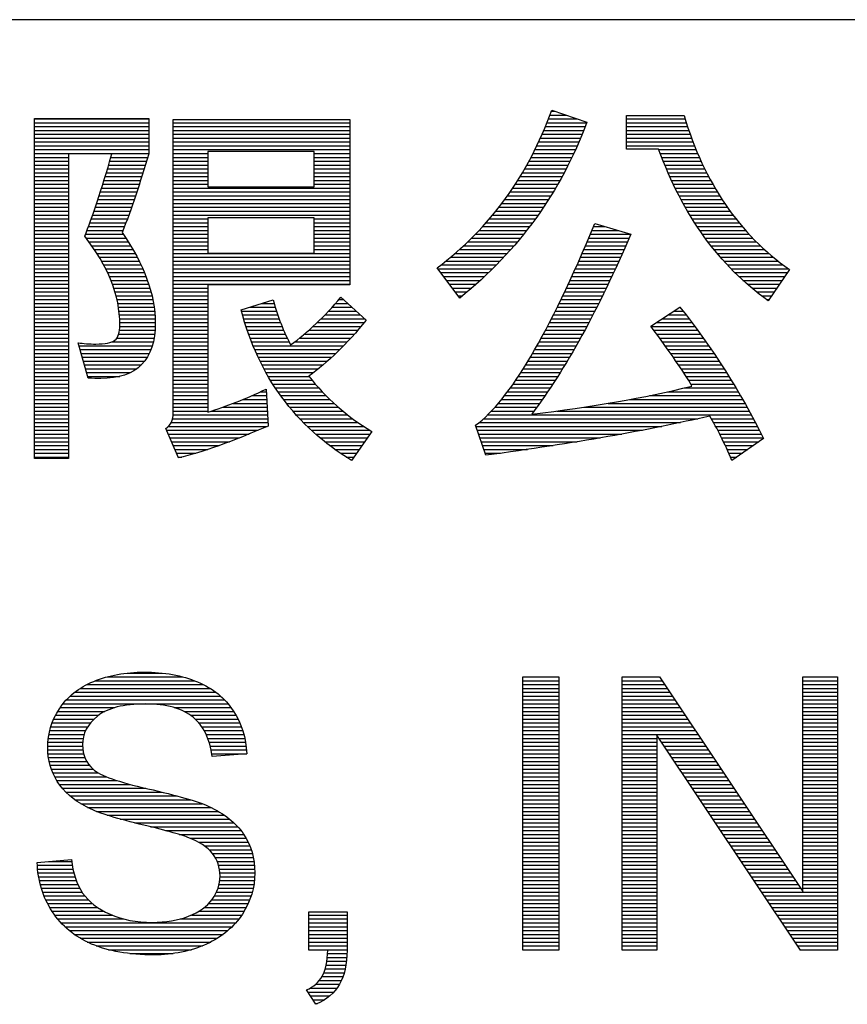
# Model space of a CAD drawing. Header units: millimetres. Extents: x 0 to 1132, y 0 to 772.
# Tile 23 of 39: x 401 to 439, y 91 to 136. Entities that reach past the tile are written whole.
import ezdxf

# ---------------------------------------------------------------- set-up
doc = ezdxf.new("R2010")
doc.units = ezdxf.units.MM
doc.header["$LTSCALE"] = 60.775
doc.layers.get('0').update_dxf_attribs({"linetype": 'CONTINUOUS'})

msp = doc.modelspace()

# ---------------------------------------------------------------- linework, layer by layer
at = {"linetype": 'Continuous'}
for p, q in [((526.5, 135.949), (19.5, 135.949)), ((424.984, 131.557), (425.732, 131.557)), ((425.049, 131.734), (425.214, 131.734)), ((425.067, 131.784), (426.688, 131.231)), ((428.512, 129.993), (428.512, 131.544)), ((428.512, 131.544), (431.161, 131.544)), ((401.238, 115.746), (401.238, 131.401)), ((401.238, 131.401), (406.505, 131.401)), ((401.238, 131.38), (406.505, 131.38)), ((401.238, 131.203), (406.505, 131.203)), ((406.505, 131.401), (406.505, 129.771)), ((407.636, 117.841), (407.636, 131.346)), ((407.636, 131.346), (415.762, 131.346)), ((407.636, 131.203), (415.762, 131.203)), ((415.762, 131.346), (415.762, 123.738)), ((424.847, 131.203), (426.677, 131.203)), ((424.917, 131.38), (426.25, 131.38)), ((428.512, 131.38), (431.211, 131.38)), ((428.512, 131.203), (431.267, 131.203)), ((401.238, 131.026), (406.505, 131.026)), ((401.238, 130.849), (406.505, 130.849)), ((401.238, 130.672), (406.505, 130.672)), ((407.636, 131.026), (415.762, 131.026)), ((407.636, 130.849), (415.762, 130.849)), ((407.636, 130.672), (415.762, 130.672)), ((424.626, 130.672), (426.471, 130.672)), ((424.702, 130.849), (426.542, 130.849)), ((424.776, 131.026), (426.611, 131.026)), ((428.512, 131.026), (431.324, 131.026)), ((428.512, 130.849), (431.384, 130.849)), ((428.512, 130.672), (431.446, 130.672)), ((401.238, 130.495), (406.505, 130.495)), ((401.238, 130.318), (406.505, 130.318)), ((401.238, 130.141), (406.505, 130.141)), ((407.636, 130.495), (415.762, 130.495)), ((407.636, 130.318), (415.762, 130.318)), ((407.636, 130.141), (415.762, 130.141)), ((424.383, 130.141), (426.246, 130.141)), ((424.466, 130.318), (426.323, 130.318)), ((424.547, 130.495), (426.398, 130.495)), ((428.512, 130.495), (431.511, 130.495)), ((428.512, 130.318), (431.578, 130.318)), ((428.512, 130.141), (431.647, 130.141)), ((401.238, 129.964), (406.505, 129.964)), ((401.238, 129.787), (406.505, 129.787)), ((404.811, 129.771), (402.807, 129.771)), ((402.807, 129.771), (402.807, 115.746)), ((407.636, 129.964), (415.762, 129.964)), ((407.636, 129.787), (409.23, 129.787)), ((414.131, 129.886), (409.23, 129.886)), ((409.23, 129.886), (409.23, 128.257)), ((414.131, 128.257), (414.131, 129.886)), ((414.131, 129.787), (415.762, 129.787)), ((424.208, 129.787), (426.086, 129.787)), ((424.296, 129.964), (426.167, 129.964)), ((429.993, 129.993), (428.512, 129.993)), ((430.004, 129.964), (431.718, 129.964)), ((430.069, 129.787), (431.792, 129.787)), ((401.238, 129.61), (402.807, 129.61)), ((401.238, 129.433), (402.807, 129.433)), ((401.238, 129.256), (402.807, 129.256)), ((404.659, 129.256), (406.351, 129.256)), ((404.712, 129.433), (406.404, 129.433)), ((404.764, 129.61), (406.457, 129.61)), ((407.636, 129.61), (409.23, 129.61)), ((407.636, 129.433), (409.23, 129.433)), ((407.636, 129.256), (409.23, 129.256)), ((414.131, 129.61), (415.762, 129.61)), ((414.131, 129.433), (415.762, 129.433)), ((414.131, 129.256), (415.762, 129.256)), ((423.924, 129.256), (425.828, 129.256)), ((424.022, 129.433), (425.917, 129.433)), ((424.116, 129.61), (426.002, 129.61)), ((430.136, 129.61), (431.869, 129.61)), ((430.206, 129.433), (431.949, 129.433)), ((430.277, 129.256), (432.031, 129.256)), ((401.238, 129.079), (402.807, 129.079)), ((401.238, 128.902), (402.807, 128.902)), ((404.552, 128.902), (406.241, 128.902)), ((404.606, 129.079), (406.296, 129.079)), ((407.636, 129.079), (409.23, 129.079)), ((407.636, 128.902), (409.23, 128.902)), ((414.131, 129.079), (415.762, 129.079)), ((414.131, 128.902), (415.762, 128.902)), ((423.721, 128.902), (425.645, 128.902)), ((423.824, 129.079), (425.738, 129.079)), ((430.351, 129.079), (432.116, 129.079)), ((430.427, 128.902), (432.205, 128.902)), ((401.238, 128.725), (402.807, 128.725)), ((401.238, 128.548), (402.807, 128.548)), ((401.238, 128.371), (402.807, 128.371)), ((404.388, 128.371), (406.072, 128.371)), ((404.443, 128.548), (406.129, 128.548)), ((404.498, 128.725), (406.186, 128.725)), ((407.636, 128.725), (409.23, 128.725)), ((407.636, 128.548), (409.23, 128.548)), ((407.636, 128.371), (409.23, 128.371)), ((414.131, 128.725), (415.762, 128.725)), ((414.131, 128.548), (415.762, 128.548)), ((414.131, 128.371), (415.762, 128.371)), ((423.391, 128.371), (425.351, 128.371)), ((423.504, 128.548), (425.451, 128.548)), ((423.614, 128.725), (425.549, 128.725)), ((430.505, 128.725), (432.296, 128.725)), ((430.585, 128.548), (432.391, 128.548)), ((430.668, 128.371), (432.489, 128.371)), ((401.238, 128.194), (402.807, 128.194)), ((401.238, 128.017), (402.807, 128.017)), ((404.276, 128.017), (405.956, 128.017)), ((404.332, 128.194), (406.015, 128.194)), ((407.636, 128.194), (415.762, 128.194)), ((407.636, 128.017), (415.762, 128.017)), ((409.23, 128.257), (414.131, 128.257)), ((423.155, 128.017), (425.142, 128.017)), ((423.275, 128.194), (425.248, 128.194)), ((430.753, 128.194), (432.591, 128.194)), ((430.841, 128.017), (432.696, 128.017)), ((401.238, 127.84), (402.807, 127.84)), ((401.238, 127.663), (402.807, 127.663)), ((401.238, 127.486), (402.807, 127.486)), ((404.102, 127.486), (405.776, 127.486)), ((404.161, 127.663), (405.837, 127.663)), ((404.219, 127.84), (405.897, 127.84)), ((407.636, 127.84), (415.762, 127.84)), ((407.636, 127.663), (415.762, 127.663)), ((407.636, 127.486), (415.762, 127.486)), ((422.771, 127.486), (424.807, 127.486)), ((422.903, 127.663), (424.922, 127.663)), ((423.031, 127.84), (425.033, 127.84)), ((430.931, 127.84), (432.806, 127.84)), ((431.024, 127.663), (432.919, 127.663)), ((431.12, 127.486), (433.036, 127.486)), ((401.238, 127.309), (402.807, 127.309)), ((401.238, 127.132), (402.807, 127.132)), ((403.983, 127.132), (405.652, 127.132)), ((404.043, 127.309), (405.714, 127.309)), ((407.636, 127.309), (415.762, 127.309)), ((407.636, 127.132), (415.762, 127.132)), ((422.495, 127.132), (424.569, 127.132)), ((422.635, 127.309), (424.69, 127.309)), ((431.219, 127.309), (433.158, 127.309)), ((431.321, 127.132), (433.285, 127.132)), ((401.238, 126.955), (402.807, 126.955)), ((401.238, 126.778), (402.807, 126.778)), ((401.238, 126.601), (402.807, 126.601)), ((403.795, 126.601), (405.459, 126.601)), ((403.859, 126.778), (405.524, 126.778)), ((403.921, 126.955), (405.588, 126.955)), ((407.636, 126.955), (415.762, 126.955)), ((407.636, 126.778), (409.23, 126.778)), ((407.636, 126.601), (409.23, 126.601)), ((414.131, 126.821), (409.23, 126.821)), ((409.23, 126.821), (409.23, 125.191)), ((414.131, 125.191), (414.131, 126.821)), ((414.131, 126.778), (415.762, 126.778)), ((414.131, 126.601), (415.762, 126.601)), ((422.047, 126.601), (424.189, 126.601)), ((422.201, 126.778), (424.319, 126.778)), ((422.35, 126.955), (424.446, 126.955)), ((427.053, 126.563), (428.71, 126.073)), ((431.427, 126.955), (433.416, 126.955)), ((431.535, 126.778), (433.553, 126.778)), ((431.647, 126.601), (433.695, 126.601)), ((401.238, 126.424), (402.807, 126.424)), ((401.238, 126.247), (402.807, 126.247)), ((401.238, 126.07), (402.807, 126.07)), ((403.593, 126.07), (405.336, 126.07)), ((403.662, 126.247), (405.326, 126.247)), ((403.729, 126.424), (405.393, 126.424)), ((407.636, 126.424), (409.23, 126.424)), ((407.636, 126.247), (409.23, 126.247)), ((407.636, 126.07), (409.23, 126.07)), ((414.131, 126.424), (415.762, 126.424)), ((414.131, 126.247), (415.762, 126.247)), ((414.131, 126.07), (415.762, 126.07)), ((421.554, 126.07), (423.779, 126.07)), ((421.724, 126.247), (423.92, 126.247)), ((421.888, 126.424), (424.056, 126.424)), ((426.847, 126.07), (428.709, 126.07)), ((426.921, 126.247), (428.122, 126.247)), ((426.995, 126.424), (427.522, 126.424)), ((431.763, 126.424), (433.842, 126.424)), ((431.882, 126.247), (433.996, 126.247)), ((432.005, 126.07), (434.156, 126.07)), ((401.238, 125.893), (402.807, 125.893)), ((401.238, 125.716), (402.807, 125.716)), ((403.62, 125.893), (405.454, 125.893)), ((403.754, 125.716), (405.568, 125.716)), ((407.636, 125.893), (409.23, 125.893)), ((407.636, 125.716), (409.23, 125.716)), ((414.131, 125.893), (415.762, 125.893)), ((414.131, 125.716), (415.762, 125.716)), ((421.197, 125.716), (423.488, 125.716)), ((421.378, 125.893), (423.636, 125.893)), ((426.697, 125.716), (428.556, 125.716)), ((426.772, 125.893), (428.633, 125.893)), ((432.132, 125.893), (434.322, 125.893)), ((432.264, 125.716), (434.496, 125.716)), ((401.238, 125.539), (402.807, 125.539)), ((401.238, 125.362), (402.807, 125.362)), ((401.238, 125.185), (402.807, 125.185)), ((403.882, 125.539), (405.677, 125.539)), ((404.004, 125.362), (405.782, 125.362)), ((404.12, 125.185), (405.882, 125.185)), ((407.636, 125.539), (409.23, 125.539)), ((407.636, 125.362), (409.23, 125.362)), ((407.636, 125.185), (415.762, 125.185)), ((409.23, 125.191), (414.131, 125.191)), ((414.131, 125.539), (415.762, 125.539)), ((414.131, 125.362), (415.762, 125.362)), ((420.613, 125.185), (423.022, 125.185)), ((420.815, 125.362), (423.181, 125.362)), ((421.009, 125.539), (423.337, 125.539)), ((426.467, 125.185), (428.323, 125.185)), ((426.544, 125.362), (428.402, 125.362)), ((426.621, 125.539), (428.479, 125.539)), ((432.4, 125.539), (434.678, 125.539)), ((432.541, 125.362), (434.868, 125.362)), ((432.687, 125.185), (435.067, 125.185)), ((401.238, 125.008), (402.807, 125.008)), ((401.238, 124.831), (402.807, 124.831)), ((404.23, 125.008), (405.977, 125.008)), ((404.334, 124.831), (406.068, 124.831)), ((407.636, 125.008), (415.762, 125.008)), ((407.636, 124.831), (415.762, 124.831)), ((420.188, 124.831), (422.691, 124.831)), ((420.405, 125.008), (422.859, 125.008)), ((426.311, 124.831), (428.165, 124.831)), ((426.39, 125.008), (428.244, 125.008)), ((432.839, 125.008), (435.275, 125.008)), ((432.996, 124.831), (435.494, 124.831)), ((401.238, 124.654), (402.807, 124.654)), ((401.238, 124.477), (402.807, 124.477)), ((401.238, 124.3), (402.807, 124.3)), ((404.432, 124.654), (406.153, 124.654)), ((404.524, 124.477), (406.234, 124.477)), ((404.611, 124.3), (406.31, 124.3)), ((407.636, 124.654), (415.762, 124.654)), ((407.636, 124.477), (415.762, 124.477)), ((407.636, 124.3), (415.762, 124.3)), ((420.834, 123.133), (419.791, 124.522)), ((419.825, 124.477), (422.342, 124.477)), ((419.958, 124.3), (422.16, 124.3)), ((419.964, 124.654), (422.519, 124.654)), ((426.073, 124.3), (427.921, 124.3)), ((426.153, 124.477), (428.003, 124.477)), ((426.233, 124.654), (428.084, 124.654)), ((433.158, 124.654), (435.724, 124.654)), ((433.328, 124.477), (435.966, 124.477)), ((433.503, 124.3), (435.917, 124.3)), ((436.014, 124.443), (435.044, 123.008)), ((401.238, 124.123), (402.807, 124.123)), ((401.238, 123.946), (402.807, 123.946)), ((404.691, 124.123), (406.381, 124.123)), ((404.765, 123.946), (406.446, 123.946)), ((407.636, 124.123), (415.762, 124.123)), ((407.636, 123.946), (415.762, 123.946)), ((420.091, 124.123), (421.974, 124.123)), ((420.223, 123.946), (421.783, 123.946)), ((425.911, 123.946), (427.755, 123.946)), ((425.993, 124.123), (427.839, 124.123)), ((433.687, 124.123), (435.798, 124.123)), ((433.877, 123.946), (435.678, 123.946)), ((401.238, 123.769), (402.807, 123.769)), ((401.238, 123.592), (402.807, 123.592)), ((401.238, 123.415), (402.807, 123.415)), ((404.833, 123.769), (406.507, 123.769)), ((404.894, 123.592), (406.562, 123.592)), ((404.95, 123.415), (406.612, 123.415)), ((407.636, 123.769), (415.762, 123.769)), ((407.636, 123.592), (409.23, 123.592)), ((407.636, 123.415), (409.23, 123.415)), ((415.762, 123.738), (409.23, 123.738)), ((409.23, 123.738), (409.23, 117.878)), ((420.356, 123.769), (421.586, 123.769)), ((420.489, 123.592), (421.384, 123.592)), ((420.622, 123.415), (421.177, 123.415)), ((425.663, 123.415), (427.501, 123.415)), ((425.747, 123.592), (427.586, 123.592)), ((425.829, 123.769), (427.671, 123.769)), ((434.076, 123.769), (435.558, 123.769)), ((434.284, 123.592), (435.439, 123.592)), ((434.502, 123.415), (435.319, 123.415)), ((401.238, 123.238), (402.807, 123.238)), ((401.238, 123.061), (402.807, 123.061)), ((401.238, 122.884), (402.807, 122.884)), ((405, 123.238), (406.656, 123.238)), ((405.043, 123.061), (406.695, 123.061)), ((405.081, 122.884), (406.728, 122.884)), ((407.636, 123.238), (409.23, 123.238)), ((407.636, 123.061), (409.23, 123.061)), ((407.636, 122.884), (409.23, 122.884)), ((410.762, 122.589), (412.234, 123.045)), ((411.716, 122.884), (412.28, 122.884)), ((415.113, 122.884), (415.674, 122.884)), ((415.268, 123.061), (415.479, 123.061)), ((415.36, 123.169), (416.528, 122.108)), ((420.755, 123.238), (420.964, 123.238)), ((425.408, 122.884), (427.238, 122.884)), ((425.494, 123.061), (427.327, 123.061)), ((425.579, 123.238), (427.414, 123.238)), ((434.73, 123.238), (435.2, 123.238)), ((434.97, 123.061), (435.08, 123.061)), ((401.238, 122.707), (402.807, 122.707)), ((401.238, 122.53), (402.807, 122.53)), ((405.112, 122.707), (406.755, 122.707)), ((405.137, 122.53), (406.777, 122.53)), ((407.636, 122.707), (409.23, 122.707)), ((407.636, 122.53), (409.23, 122.53)), ((410.778, 122.53), (412.391, 122.53)), ((411.145, 122.707), (412.334, 122.707)), ((414.79, 122.53), (416.063, 122.53)), ((414.954, 122.707), (415.869, 122.707)), ((425.233, 122.53), (427.059, 122.53)), ((425.321, 122.707), (427.149, 122.707)), ((429.628, 121.84), (430.973, 122.713)), ((430.691, 122.53), (431.117, 122.53)), ((430.963, 122.707), (430.977, 122.707)), ((401.238, 122.353), (402.807, 122.353)), ((401.238, 122.176), (402.807, 122.176)), ((401.238, 121.999), (402.807, 121.999)), ((405.156, 122.353), (406.793, 122.353)), ((405.169, 122.176), (406.803, 122.176)), ((405.175, 121.999), (406.806, 121.999)), ((407.636, 122.353), (409.23, 122.353)), ((407.636, 122.176), (409.23, 122.176)), ((407.636, 121.999), (409.23, 121.999)), ((410.826, 122.353), (412.45, 122.353)), ((410.877, 122.176), (412.513, 122.176)), ((410.931, 121.999), (412.579, 121.999)), ((414.263, 121.999), (416.437, 121.999)), ((414.445, 122.176), (416.453, 122.176)), ((414.621, 122.353), (416.258, 122.353)), ((424.963, 121.999), (426.782, 121.999)), ((425.054, 122.176), (426.876, 122.176)), ((425.144, 122.353), (426.968, 122.353)), ((429.873, 121.999), (431.526, 121.999)), ((430.145, 122.176), (431.392, 122.176)), ((430.418, 122.353), (431.256, 122.353)), ((401.238, 121.822), (402.807, 121.822)), ((401.238, 121.645), (402.807, 121.645)), ((405.16, 121.645), (406.794, 121.645)), ((405.175, 121.822), (406.804, 121.822)), ((407.636, 121.822), (409.23, 121.822)), ((407.636, 121.645), (409.23, 121.645)), ((410.987, 121.822), (412.649, 121.822)), ((411.047, 121.645), (412.723, 121.645)), ((413.878, 121.645), (416.134, 121.645)), ((414.075, 121.822), (416.287, 121.822)), ((424.778, 121.645), (426.593, 121.645)), ((424.871, 121.822), (426.688, 121.822)), ((429.642, 121.822), (431.659, 121.822)), ((429.773, 121.645), (431.79, 121.645)), ((401.238, 121.468), (402.807, 121.468)), ((401.238, 121.291), (402.807, 121.291)), ((401.238, 121.114), (402.807, 121.114)), ((403.717, 119.444), (403.26, 121.074)), ((404.806, 121.114), (406.718, 121.114)), ((405.038, 121.291), (406.753, 121.291)), ((405.121, 121.468), (406.778, 121.468)), ((407.636, 121.468), (409.23, 121.468)), ((407.636, 121.291), (409.23, 121.291)), ((407.636, 121.114), (409.23, 121.114)), ((411.108, 121.468), (412.802, 121.468)), ((411.173, 121.291), (412.884, 121.291)), ((411.241, 121.114), (412.972, 121.114)), ((413.229, 121.114), (415.651, 121.114)), ((413.456, 121.291), (415.816, 121.291)), ((413.672, 121.468), (415.977, 121.468)), ((424.49, 121.114), (426.3, 121.114)), ((424.587, 121.291), (426.399, 121.291)), ((424.683, 121.468), (426.496, 121.468)), ((429.904, 121.468), (431.919, 121.468)), ((430.033, 121.291), (432.047, 121.291)), ((430.162, 121.114), (432.172, 121.114)), ((401.238, 120.937), (402.807, 120.937)), ((401.238, 120.76), (402.807, 120.76)), ((403.299, 120.937), (406.672, 120.937)), ((403.348, 120.76), (406.612, 120.76)), ((407.636, 120.937), (409.23, 120.937)), ((407.636, 120.76), (409.23, 120.76)), ((411.312, 120.937), (415.481, 120.937)), ((411.387, 120.76), (415.305, 120.76)), ((424.29, 120.76), (426.099, 120.76)), ((424.391, 120.937), (426.2, 120.937)), ((430.29, 120.937), (432.296, 120.937)), ((430.416, 120.76), (432.419, 120.76)), ((401.238, 120.583), (402.807, 120.583)), ((401.238, 120.406), (402.807, 120.406)), ((401.238, 120.229), (402.807, 120.229)), ((403.398, 120.583), (406.537, 120.583)), ((403.447, 120.406), (406.441, 120.406)), ((403.497, 120.229), (406.321, 120.229)), ((407.636, 120.583), (409.23, 120.583)), ((407.636, 120.406), (409.23, 120.406)), ((407.636, 120.229), (409.23, 120.229)), ((411.464, 120.583), (415.124, 120.583)), ((411.546, 120.406), (414.936, 120.406)), ((411.63, 120.229), (414.741, 120.229)), ((423.978, 120.229), (425.787, 120.229)), ((424.084, 120.406), (425.892, 120.406)), ((424.188, 120.583), (425.996, 120.583)), ((430.541, 120.583), (432.539, 120.583)), ((430.665, 120.406), (432.658, 120.406)), ((430.787, 120.229), (432.776, 120.229)), ((401.238, 120.052), (402.807, 120.052)), ((401.238, 119.875), (402.807, 119.875)), ((403.547, 120.052), (406.165, 120.052)), ((403.596, 119.875), (405.958, 119.875)), ((407.636, 120.052), (409.23, 120.052)), ((407.636, 119.875), (409.23, 119.875)), ((411.719, 120.052), (414.538, 120.052)), ((411.811, 119.875), (414.325, 119.875)), ((423.759, 119.875), (425.571, 119.875)), ((423.869, 120.052), (425.68, 120.052)), ((430.908, 120.052), (432.892, 120.052)), ((431.026, 119.875), (433.006, 119.875)), ((401.238, 119.698), (402.807, 119.698)), ((401.238, 119.521), (402.807, 119.521)), ((401.238, 119.344), (402.807, 119.344)), ((403.646, 119.698), (405.666, 119.698)), ((403.695, 119.521), (405.17, 119.521)), ((407.636, 119.698), (409.23, 119.698)), ((407.636, 119.521), (409.23, 119.521)), ((407.636, 119.344), (409.23, 119.344)), ((411.908, 119.698), (414.101, 119.698)), ((412.009, 119.521), (413.893, 119.521)), ((412.114, 119.344), (414.033, 119.344)), ((423.411, 119.344), (425.236, 119.344)), ((423.53, 119.521), (425.349, 119.521)), ((423.646, 119.698), (425.461, 119.698)), ((431.143, 119.698), (433.118, 119.698)), ((431.256, 119.521), (433.229, 119.521)), ((431.367, 119.344), (433.339, 119.344)), ((401.238, 119.167), (402.807, 119.167)), ((401.238, 118.99), (402.807, 118.99)), ((401.238, 118.813), (402.807, 118.813)), ((407.636, 119.167), (409.23, 119.167)), ((407.636, 118.99), (409.23, 118.99)), ((407.636, 118.813), (409.23, 118.813)), ((411.648, 118.813), (411.918, 118.813)), ((411.912, 118.936), (412.003, 117.236)), ((412.223, 119.167), (414.181, 119.167)), ((412.338, 118.99), (414.335, 118.99)), ((412.457, 118.813), (414.498, 118.813)), ((423.033, 118.813), (424.884, 118.813)), ((423.163, 118.99), (425.003, 118.99)), ((423.289, 119.167), (425.121, 119.167)), ((430.402, 118.813), (433.658, 118.813)), ((431.164, 118.99), (433.553, 118.99)), ((431.474, 119.167), (433.447, 119.167)), ((401.238, 118.636), (402.807, 118.636)), ((401.238, 118.459), (402.807, 118.459)), ((407.636, 118.636), (409.23, 118.636)), ((407.636, 118.459), (409.23, 118.459)), ((410.839, 118.459), (411.937, 118.459)), ((411.254, 118.636), (411.928, 118.636)), ((412.582, 118.636), (414.668, 118.636)), ((412.712, 118.459), (414.848, 118.459)), ((422.758, 118.459), (424.64, 118.459)), ((422.898, 118.636), (424.763, 118.636)), ((428.67, 118.459), (433.864, 118.459)), ((429.575, 118.636), (433.762, 118.636)), ((401.238, 118.282), (402.807, 118.282)), ((401.238, 118.105), (402.807, 118.105)), ((401.238, 117.928), (402.807, 117.928)), ((407.636, 118.282), (409.23, 118.282)), ((407.636, 118.105), (409.23, 118.105)), ((407.636, 117.928), (409.23, 117.928)), ((409.391, 117.928), (411.966, 117.928)), ((409.918, 118.105), (411.956, 118.105)), ((410.396, 118.282), (411.947, 118.282)), ((412.848, 118.282), (415.036, 118.282)), ((412.99, 118.105), (415.235, 118.105)), ((413.139, 117.928), (415.445, 117.928)), ((422.293, 117.928), (424.255, 117.928)), ((422.457, 118.105), (424.386, 118.105)), ((422.611, 118.282), (424.514, 118.282)), ((425.296, 117.928), (434.161, 117.928)), ((426.558, 118.105), (434.063, 118.105)), ((427.671, 118.282), (433.964, 118.282)), ((401.238, 117.751), (402.807, 117.751)), ((401.238, 117.574), (402.807, 117.574)), ((407.606, 117.574), (411.985, 117.574)), ((407.633, 117.751), (411.975, 117.751)), ((413.294, 117.751), (415.666, 117.751)), ((413.456, 117.574), (415.899, 117.574)), ((421.929, 117.574), (431.803, 117.574)), ((422.119, 117.751), (434.257, 117.751)), ((432.418, 117.574), (434.352, 117.574)), ((401.238, 117.397), (402.807, 117.397)), ((401.238, 117.22), (402.807, 117.22)), ((401.238, 117.043), (402.807, 117.043)), ((407.877, 115.765), (407.29, 117.13)), ((407.327, 117.043), (411.551, 117.043)), ((407.406, 117.22), (411.966, 117.22)), ((407.539, 117.397), (411.994, 117.397)), ((413.627, 117.397), (416.146, 117.397)), ((413.805, 117.22), (416.408, 117.22)), ((413.991, 117.043), (416.685, 117.043)), ((416.777, 116.987), (415.85, 115.649)), ((422.038, 115.889), (421.564, 117.279)), ((421.584, 117.22), (430.147, 117.22)), ((421.644, 117.043), (429.248, 117.043)), ((421.719, 117.397), (430.998, 117.397)), ((432.52, 117.397), (434.445, 117.397)), ((432.618, 117.22), (434.537, 117.22)), ((432.713, 117.043), (434.628, 117.043)), ((401.238, 116.866), (402.807, 116.866)), ((401.238, 116.689), (402.807, 116.689)), ((407.403, 116.866), (411.125, 116.866)), ((407.479, 116.689), (410.684, 116.689)), ((414.187, 116.866), (416.693, 116.866)), ((414.393, 116.689), (416.571, 116.689)), ((421.705, 116.866), (428.3, 116.866)), ((421.765, 116.689), (427.299, 116.689)), ((432.805, 116.866), (434.717, 116.866)), ((432.894, 116.689), (434.805, 116.689)), ((434.822, 116.656), (433.369, 115.649)), ((401.238, 116.512), (402.807, 116.512)), ((401.238, 116.335), (402.807, 116.335)), ((401.238, 116.158), (402.807, 116.158)), ((407.555, 116.512), (410.224, 116.512)), ((407.631, 116.335), (409.742, 116.335)), ((407.707, 116.158), (409.228, 116.158)), ((414.61, 116.512), (416.448, 116.512)), ((414.837, 116.335), (416.325, 116.335)), ((415.078, 116.158), (416.202, 116.158)), ((421.826, 116.512), (426.243, 116.512)), ((421.886, 116.335), (425.128, 116.335)), ((421.946, 116.158), (423.951, 116.158)), ((432.98, 116.512), (434.615, 116.512)), ((433.064, 116.335), (434.359, 116.335)), ((433.145, 116.158), (434.103, 116.158)), ((401.238, 115.981), (402.807, 115.981)), ((401.238, 115.804), (402.807, 115.804)), ((402.807, 115.746), (401.238, 115.746)), ((407.784, 115.981), (408.669, 115.981)), ((407.86, 115.804), (408.034, 115.804)), ((415.332, 115.981), (416.08, 115.981)), ((415.601, 115.804), (415.957, 115.804)), ((422.007, 115.981), (422.709, 115.981)), ((433.225, 115.981), (433.848, 115.981)), ((433.302, 115.804), (433.592, 115.804)), ((404.587, 105.687), (408.073, 105.687)), ((405.516, 105.864), (407.103, 105.864)), ((423.73, 93.099), (423.73, 105.692)), ((423.73, 105.692), (425.396, 105.692)), ((423.73, 105.687), (425.396, 105.687)), ((425.396, 105.692), (425.396, 93.099)), ((428.316, 93.099), (428.316, 105.692)), ((428.316, 105.692), (430.025, 105.692)), ((428.316, 105.687), (430.028, 105.687)), ((430.025, 105.692), (436.64, 95.805)), ((436.64, 95.805), (436.64, 105.692)), ((436.64, 105.692), (438.238, 105.692)), ((436.64, 105.687), (438.238, 105.687)), ((438.238, 105.692), (438.238, 93.099)), ((403.66, 105.333), (409.018, 105.333)), ((404.054, 105.51), (408.616, 105.51)), ((423.73, 105.51), (425.396, 105.51)), ((423.73, 105.333), (425.396, 105.333)), ((428.316, 105.51), (430.147, 105.51)), ((428.316, 105.333), (430.265, 105.333)), ((436.64, 105.51), (438.238, 105.51)), ((436.64, 105.333), (438.238, 105.333)), ((402.888, 104.802), (409.814, 104.802)), ((403.098, 104.979), (409.595, 104.979)), ((403.351, 105.156), (409.335, 105.156)), ((423.73, 105.156), (425.396, 105.156)), ((423.73, 104.979), (425.396, 104.979)), ((423.73, 104.802), (425.396, 104.802)), ((428.316, 105.156), (430.384, 105.156)), ((428.316, 104.979), (430.502, 104.979)), ((428.316, 104.802), (430.62, 104.802)), ((436.64, 105.156), (438.238, 105.156)), ((436.64, 104.979), (438.238, 104.979)), ((436.64, 104.802), (438.238, 104.802)), ((402.558, 104.448), (410.161, 104.448)), ((402.71, 104.625), (410, 104.625)), ((423.73, 104.625), (425.396, 104.625)), ((423.73, 104.448), (425.396, 104.448)), ((428.316, 104.625), (430.739, 104.625)), ((428.316, 104.448), (430.857, 104.448)), ((436.64, 104.625), (438.238, 104.625)), ((436.64, 104.448), (438.238, 104.448)), ((402.216, 103.917), (404.193, 103.917)), ((402.315, 104.094), (404.482, 104.094)), ((402.428, 104.271), (404.945, 104.271)), ((407.674, 104.271), (410.3, 104.271)), ((408.131, 104.094), (410.421, 104.094)), ((408.428, 103.917), (410.528, 103.917)), ((423.73, 104.271), (425.396, 104.271)), ((423.73, 104.094), (425.396, 104.094)), ((423.73, 103.917), (425.396, 103.917)), ((428.316, 104.271), (430.976, 104.271)), ((428.316, 104.094), (431.094, 104.094)), ((428.316, 103.917), (431.213, 103.917)), ((436.64, 104.271), (438.238, 104.271)), ((436.64, 104.094), (438.238, 104.094)), ((436.64, 103.917), (438.238, 103.917)), ((401.995, 103.386), (403.695, 103.386)), ((402.057, 103.563), (403.822, 103.563)), ((402.13, 103.74), (403.986, 103.74)), ((408.646, 103.74), (410.621, 103.74)), ((408.816, 103.563), (410.704, 103.563)), ((408.953, 103.386), (410.775, 103.386)), ((423.73, 103.74), (425.396, 103.74)), ((423.73, 103.563), (425.396, 103.563)), ((423.73, 103.386), (425.396, 103.386)), ((428.316, 103.74), (431.331, 103.74)), ((428.316, 103.563), (431.449, 103.563)), ((428.316, 103.386), (431.568, 103.386)), ((436.64, 103.74), (438.238, 103.74)), ((436.64, 103.563), (438.238, 103.563)), ((436.64, 103.386), (438.238, 103.386)), ((401.907, 103.032), (403.53, 103.032)), ((401.946, 103.209), (403.599, 103.209)), ((409.064, 103.209), (410.836, 103.209)), ((409.154, 103.032), (410.887, 103.032)), ((423.73, 103.209), (425.396, 103.209)), ((423.73, 103.032), (425.396, 103.032)), ((428.316, 103.209), (431.686, 103.209)), ((428.316, 103.032), (431.805, 103.032)), ((436.528, 93.099), (429.914, 102.994)), ((429.914, 102.994), (429.914, 93.099)), ((436.64, 103.209), (438.238, 103.209)), ((436.64, 103.032), (438.238, 103.032)), ((401.853, 102.501), (403.457, 102.501)), ((401.861, 102.678), (403.461, 102.678)), ((401.879, 102.855), (403.485, 102.855)), ((409.228, 102.855), (410.929, 102.855)), ((409.288, 102.678), (410.963, 102.678)), ((409.337, 102.501), (410.989, 102.501)), ((423.73, 102.855), (425.396, 102.855)), ((423.73, 102.678), (425.396, 102.678)), ((423.73, 102.501), (425.396, 102.501)), ((428.316, 102.855), (429.914, 102.855)), ((428.316, 102.678), (429.914, 102.678)), ((428.316, 102.501), (429.914, 102.501)), ((430.007, 102.855), (431.923, 102.855)), ((430.125, 102.678), (432.041, 102.678)), ((430.244, 102.501), (432.16, 102.501)), ((436.64, 102.855), (438.238, 102.855)), ((436.64, 102.678), (438.238, 102.678)), ((436.64, 102.501), (438.238, 102.501)), ((401.854, 102.324), (403.47, 102.324)), ((401.865, 102.147), (403.504, 102.147)), ((409.375, 102.324), (411.007, 102.324)), ((409.404, 102.147), (411.018, 102.147)), ((411.018, 102.144), (409.42, 102.024)), ((423.73, 102.324), (425.396, 102.324)), ((423.73, 102.147), (425.396, 102.147)), ((428.316, 102.324), (429.914, 102.324)), ((428.316, 102.147), (429.914, 102.147)), ((430.362, 102.324), (432.278, 102.324)), ((430.48, 102.147), (432.397, 102.147)), ((436.64, 102.324), (438.238, 102.324)), ((436.64, 102.147), (438.238, 102.147)), ((401.886, 101.97), (403.561, 101.97)), ((401.917, 101.793), (403.648, 101.793)), ((401.96, 101.616), (403.77, 101.616)), ((423.73, 101.97), (425.396, 101.97)), ((423.73, 101.793), (425.396, 101.793)), ((423.73, 101.616), (425.396, 101.616)), ((428.316, 101.97), (429.914, 101.97)), ((428.316, 101.793), (429.914, 101.793)), ((428.316, 101.616), (429.914, 101.616)), ((430.599, 101.97), (432.515, 101.97)), ((430.717, 101.793), (432.634, 101.793)), ((430.835, 101.616), (432.752, 101.616)), ((436.64, 101.97), (438.238, 101.97)), ((436.64, 101.793), (438.238, 101.793)), ((436.64, 101.616), (438.238, 101.616)), ((402.016, 101.439), (403.938, 101.439)), ((402.085, 101.262), (404.188, 101.262)), ((423.73, 101.439), (425.396, 101.439)), ((423.73, 101.262), (425.396, 101.262)), ((428.316, 101.439), (429.914, 101.439)), ((428.316, 101.262), (429.914, 101.262)), ((430.953, 101.439), (432.87, 101.439)), ((431.072, 101.262), (432.989, 101.262)), ((436.64, 101.439), (438.238, 101.439)), ((436.64, 101.262), (438.238, 101.262)), ((402.168, 101.085), (404.56, 101.085)), ((402.267, 100.908), (405.049, 100.908)), ((402.385, 100.731), (405.654, 100.731)), ((423.73, 101.085), (425.396, 101.085)), ((423.73, 100.908), (425.396, 100.908)), ((423.73, 100.731), (425.396, 100.731)), ((428.316, 101.085), (429.914, 101.085)), ((428.316, 100.908), (429.914, 100.908)), ((428.316, 100.731), (429.914, 100.731)), ((431.19, 101.085), (433.107, 101.085)), ((431.308, 100.908), (433.226, 100.908)), ((431.427, 100.731), (433.344, 100.731)), ((436.64, 101.085), (438.238, 101.085)), ((436.64, 100.908), (438.238, 100.908)), ((436.64, 100.731), (438.238, 100.731)), ((402.525, 100.554), (406.372, 100.554)), ((402.688, 100.377), (407.128, 100.377)), ((423.73, 100.554), (425.396, 100.554)), ((423.73, 100.377), (425.396, 100.377)), ((428.316, 100.554), (429.914, 100.554)), ((428.316, 100.377), (429.914, 100.377)), ((431.545, 100.554), (433.462, 100.554)), ((431.663, 100.377), (433.581, 100.377)), ((436.64, 100.554), (438.238, 100.554)), ((436.64, 100.377), (438.238, 100.377)), ((402.88, 100.2), (407.822, 100.2)), ((403.105, 100.023), (408.44, 100.023)), ((403.372, 99.846), (408.966, 99.846)), ((423.73, 100.2), (425.396, 100.2)), ((423.73, 100.023), (425.396, 100.023)), ((423.73, 99.846), (425.396, 99.846)), ((428.316, 100.2), (429.914, 100.2)), ((428.316, 100.023), (429.914, 100.023)), ((428.316, 99.846), (429.914, 99.846)), ((431.782, 100.2), (433.699, 100.2)), ((431.9, 100.023), (433.818, 100.023)), ((432.018, 99.846), (433.936, 99.846)), ((436.64, 100.2), (438.238, 100.2)), ((436.64, 100.023), (438.238, 100.023)), ((436.64, 99.846), (438.238, 99.846)), ((403.689, 99.669), (409.376, 99.669)), ((404.092, 99.492), (409.706, 99.492)), ((404.594, 99.315), (409.985, 99.315)), ((423.73, 99.669), (425.396, 99.669)), ((423.73, 99.492), (425.396, 99.492)), ((423.73, 99.315), (425.396, 99.315)), ((428.316, 99.669), (429.914, 99.669)), ((428.316, 99.492), (429.914, 99.492)), ((428.316, 99.315), (429.914, 99.315)), ((432.137, 99.669), (434.055, 99.669)), ((432.255, 99.492), (434.173, 99.492)), ((432.373, 99.315), (434.291, 99.315)), ((436.64, 99.669), (438.238, 99.669)), ((436.64, 99.492), (438.238, 99.492)), ((436.64, 99.315), (438.238, 99.315)), ((405.186, 99.138), (410.224, 99.138)), ((405.86, 98.961), (410.429, 98.961)), ((423.73, 99.138), (425.396, 99.138)), ((423.73, 98.961), (425.396, 98.961)), ((428.316, 99.138), (429.914, 99.138)), ((428.316, 98.961), (429.914, 98.961)), ((432.492, 99.138), (434.41, 99.138)), ((432.61, 98.961), (434.528, 98.961)), ((436.64, 99.138), (438.238, 99.138)), ((436.64, 98.961), (438.238, 98.961)), ((406.584, 98.784), (410.604, 98.784)), ((407.275, 98.607), (410.754, 98.607)), ((407.905, 98.43), (410.882, 98.43)), ((423.73, 98.784), (425.396, 98.784)), ((423.73, 98.607), (425.396, 98.607)), ((423.73, 98.43), (425.396, 98.43)), ((428.316, 98.784), (429.914, 98.784)), ((428.316, 98.607), (429.914, 98.607)), ((428.316, 98.43), (429.914, 98.43)), ((432.728, 98.784), (434.647, 98.784)), ((432.846, 98.607), (434.765, 98.607)), ((432.965, 98.43), (434.883, 98.43)), ((436.64, 98.784), (438.238, 98.784)), ((436.64, 98.607), (438.238, 98.607)), ((436.64, 98.43), (438.238, 98.43)), ((408.416, 98.253), (410.991, 98.253)), ((408.793, 98.076), (411.084, 98.076)), ((423.73, 98.253), (425.396, 98.253)), ((423.73, 98.076), (425.396, 98.076)), ((428.316, 98.253), (429.914, 98.253)), ((428.316, 98.076), (429.914, 98.076)), ((433.083, 98.253), (435.002, 98.253)), ((433.201, 98.076), (435.12, 98.076)), ((436.64, 98.253), (438.238, 98.253)), ((436.64, 98.076), (438.238, 98.076)), ((409.077, 97.899), (411.162, 97.899)), ((409.29, 97.722), (411.228, 97.722)), ((409.449, 97.545), (411.281, 97.545)), ((423.73, 97.899), (425.396, 97.899)), ((423.73, 97.722), (425.396, 97.722)), ((423.73, 97.545), (425.396, 97.545)), ((428.316, 97.899), (429.914, 97.899)), ((428.316, 97.722), (429.914, 97.722)), ((428.316, 97.545), (429.914, 97.545)), ((433.32, 97.899), (435.239, 97.899)), ((433.438, 97.722), (435.357, 97.722)), ((433.556, 97.545), (435.476, 97.545)), ((436.64, 97.899), (438.238, 97.899)), ((436.64, 97.722), (438.238, 97.722)), ((436.64, 97.545), (438.238, 97.545)), ((401.371, 97.145), (402.943, 97.283)), ((401.894, 97.191), (402.955, 97.191)), ((409.569, 97.368), (411.323, 97.368)), ((409.658, 97.191), (411.354, 97.191)), ((423.73, 97.368), (425.396, 97.368)), ((423.73, 97.191), (425.396, 97.191)), ((428.316, 97.368), (429.914, 97.368)), ((428.316, 97.191), (429.914, 97.191)), ((433.675, 97.368), (435.594, 97.368)), ((433.793, 97.191), (435.712, 97.191)), ((436.64, 97.368), (438.238, 97.368)), ((436.64, 97.191), (438.238, 97.191)), ((401.376, 97.014), (402.982, 97.014)), ((401.389, 96.837), (403.016, 96.837)), ((401.408, 96.66), (403.057, 96.66)), ((409.721, 97.014), (411.376, 97.014)), ((409.762, 96.837), (411.389, 96.837)), ((409.784, 96.66), (411.393, 96.66)), ((423.73, 97.014), (425.396, 97.014)), ((423.73, 96.837), (425.396, 96.837)), ((423.73, 96.66), (425.396, 96.66)), ((428.316, 97.014), (429.914, 97.014)), ((428.316, 96.837), (429.914, 96.837)), ((428.316, 96.66), (429.914, 96.66)), ((433.911, 97.014), (435.831, 97.014)), ((434.03, 96.837), (435.949, 96.837)), ((434.148, 96.66), (436.068, 96.66)), ((436.64, 97.014), (438.238, 97.014)), ((436.64, 96.837), (438.238, 96.837)), ((436.64, 96.66), (438.238, 96.66)), ((401.434, 96.483), (403.108, 96.483)), ((401.468, 96.306), (403.169, 96.306)), ((401.509, 96.129), (403.242, 96.129)), ((409.747, 96.129), (411.353, 96.129)), ((409.777, 96.306), (411.375, 96.306)), ((409.789, 96.483), (411.389, 96.483)), ((423.73, 96.483), (425.396, 96.483)), ((423.73, 96.306), (425.396, 96.306)), ((423.73, 96.129), (425.396, 96.129)), ((428.316, 96.483), (429.914, 96.483)), ((428.316, 96.306), (429.914, 96.306)), ((428.316, 96.129), (429.914, 96.129)), ((434.266, 96.483), (436.186, 96.483)), ((434.384, 96.306), (436.305, 96.306)), ((434.503, 96.129), (436.423, 96.129)), ((436.64, 96.483), (438.238, 96.483)), ((436.64, 96.306), (438.238, 96.306)), ((436.64, 96.129), (438.238, 96.129)), ((401.558, 95.952), (403.329, 95.952)), ((401.617, 95.775), (403.433, 95.775)), ((409.628, 95.775), (411.277, 95.775)), ((409.698, 95.952), (411.32, 95.952)), ((423.73, 95.952), (425.396, 95.952)), ((423.73, 95.775), (425.396, 95.775)), ((428.316, 95.952), (429.914, 95.952)), ((428.316, 95.775), (429.914, 95.775)), ((434.621, 95.952), (436.541, 95.952)), ((434.739, 95.775), (438.238, 95.775)), ((436.64, 95.952), (438.238, 95.952)), ((401.684, 95.598), (403.56, 95.598)), ((401.761, 95.421), (403.716, 95.421)), ((401.848, 95.244), (403.908, 95.244)), ((409.268, 95.244), (411.085, 95.244)), ((409.418, 95.421), (411.16, 95.421)), ((409.535, 95.598), (411.224, 95.598)), ((423.73, 95.598), (425.396, 95.598)), ((423.73, 95.421), (425.396, 95.421)), ((423.73, 95.244), (425.396, 95.244)), ((428.316, 95.598), (429.914, 95.598)), ((428.316, 95.421), (429.914, 95.421)), ((428.316, 95.244), (429.914, 95.244)), ((434.858, 95.598), (438.238, 95.598)), ((434.976, 95.421), (438.238, 95.421)), ((435.094, 95.244), (438.238, 95.244)), ((401.946, 95.067), (404.146, 95.067)), ((402.055, 94.89), (404.443, 94.89)), ((408.815, 94.89), (410.898, 94.89)), ((409.072, 95.067), (410.998, 95.067)), ((413.876, 93.099), (413.876, 94.861)), ((413.876, 94.861), (415.638, 94.861)), ((415.638, 94.861), (415.638, 93.099)), ((423.73, 95.067), (425.396, 95.067)), ((423.73, 94.89), (425.396, 94.89)), ((428.316, 95.067), (429.914, 95.067)), ((428.316, 94.89), (429.914, 94.89)), ((435.213, 95.067), (438.238, 95.067)), ((435.331, 94.89), (438.238, 94.89)), ((402.178, 94.713), (404.822, 94.713)), ((402.315, 94.536), (405.36, 94.536)), ((402.47, 94.359), (410.514, 94.359)), ((407.955, 94.536), (410.659, 94.536)), ((408.468, 94.713), (410.786, 94.713)), ((413.876, 94.713), (415.638, 94.713)), ((413.876, 94.536), (415.638, 94.536)), ((413.876, 94.359), (415.638, 94.359)), ((423.73, 94.713), (425.396, 94.713)), ((423.73, 94.536), (425.396, 94.536)), ((423.73, 94.359), (425.396, 94.359)), ((428.316, 94.713), (429.914, 94.713)), ((428.316, 94.536), (429.914, 94.536)), ((428.316, 94.359), (429.914, 94.359)), ((435.449, 94.713), (438.238, 94.713)), ((435.568, 94.536), (438.238, 94.536)), ((435.686, 94.359), (438.238, 94.359)), ((402.645, 94.182), (410.347, 94.182)), ((402.845, 94.005), (410.156, 94.005)), ((413.876, 94.182), (415.638, 94.182)), ((413.876, 94.005), (415.638, 94.005)), ((423.73, 94.182), (425.396, 94.182)), ((423.73, 94.005), (425.396, 94.005)), ((428.316, 94.182), (429.914, 94.182)), ((428.316, 94.005), (429.914, 94.005)), ((435.804, 94.182), (438.238, 94.182)), ((435.923, 94.005), (438.238, 94.005)), ((403.076, 93.828), (409.934, 93.828)), ((403.349, 93.651), (409.673, 93.651)), ((403.677, 93.474), (409.362, 93.474)), ((413.876, 93.828), (415.638, 93.828)), ((413.876, 93.651), (415.638, 93.651)), ((413.876, 93.474), (415.638, 93.474)), ((423.73, 93.828), (425.396, 93.828)), ((423.73, 93.651), (425.396, 93.651)), ((423.73, 93.474), (425.396, 93.474)), ((428.316, 93.828), (429.914, 93.828)), ((428.316, 93.651), (429.914, 93.651)), ((428.316, 93.474), (429.914, 93.474)), ((436.041, 93.828), (438.238, 93.828)), ((436.159, 93.651), (438.238, 93.651)), ((436.277, 93.474), (438.238, 93.474)), ((404.088, 93.297), (408.978, 93.297)), ((404.649, 93.12), (408.472, 93.12)), ((413.876, 93.297), (415.638, 93.297)), ((413.876, 93.12), (415.638, 93.12)), ((414.753, 93.099), (413.876, 93.099)), ((423.73, 93.297), (425.396, 93.297)), ((423.73, 93.12), (425.396, 93.12)), ((425.396, 93.099), (423.73, 93.099)), ((428.316, 93.297), (429.914, 93.297)), ((428.316, 93.12), (429.914, 93.12)), ((429.914, 93.099), (428.316, 93.099)), ((436.396, 93.297), (438.238, 93.297)), ((436.514, 93.12), (438.238, 93.12)), ((438.238, 93.099), (436.528, 93.099)), ((405.631, 92.943), (407.634, 92.943)), ((414.708, 92.589), (415.612, 92.589)), ((414.731, 92.766), (415.627, 92.766)), ((414.745, 92.943), (415.636, 92.943)), ((414.57, 92.058), (415.512, 92.058)), ((414.632, 92.235), (415.555, 92.235)), ((414.676, 92.412), (415.588, 92.412)), ((414.361, 91.704), (415.384, 91.704)), ((414.484, 91.881), (415.456, 91.881)), ((414.204, 90.607), (413.774, 91.269)), ((413.836, 91.173), (415.028, 91.173)), ((413.935, 91.35), (415.176, 91.35)), ((414.188, 91.527), (415.293, 91.527)), ((413.951, 90.996), (414.841, 90.996)), ((414.066, 90.819), (414.6, 90.819)), ((414.181, 90.642), (414.281, 90.642))]:
    msp.add_line(p, q, dxfattribs=at)
for points in [[(419.791, 124.522), (422.233, 126.359), (423.99, 128.78), (425.067, 131.784)], [(431.161, 131.544), (432.091, 128.43), (433.709, 126.064), (436.014, 124.443)], [(426.688, 131.231), (425.499, 128.019), (423.55, 125.319), (420.834, 123.133)], [(403.555, 125.976), (403.899, 126.824), (404.318, 128.089), (404.811, 129.771)], [(406.505, 129.771), (406.113, 128.439), (405.705, 127.232), (405.286, 126.143)], [(435.044, 123.008), (432.788, 124.607), (431.103, 126.934), (429.993, 129.993)], [(421.564, 117.279), (423.127, 118.407), (424.955, 121.502), (427.053, 126.563)], [(428.71, 126.073), (427.232, 122.61), (425.712, 119.849), (424.149, 117.787)], [(412.234, 123.045), (412.453, 122.266), (412.724, 121.576), (413.043, 120.977)], [(413.043, 120.977), (413.834, 121.548), (414.606, 122.278), (415.36, 123.169)], [(415.85, 115.649), (413.262, 117.218), (411.565, 119.532), (410.762, 122.589)], [(430.973, 122.713), (432.487, 120.813), (433.77, 118.794), (434.822, 116.656)], [(416.528, 122.108), (415.625, 121.016), (414.743, 120.159), (413.882, 119.535)], [(431.526, 119.079), (431.158, 119.714), (430.526, 120.636), (429.628, 121.84)], [(413.882, 119.535), (414.649, 118.541), (415.613, 117.693), (416.777, 116.987)], [(409.23, 117.878), (410.069, 118.133), (410.963, 118.486), (411.912, 118.936)], [(424.149, 117.787), (426.886, 118.103), (429.345, 118.532), (431.526, 119.079)], [(407.29, 117.13), (407.521, 117.276), (407.636, 117.516), (407.636, 117.841)], [(432.344, 117.698), (429.534, 117.039), (426.098, 116.437), (422.038, 115.889)], [(433.369, 115.649), (433.031, 116.446), (432.688, 117.13), (432.344, 117.698)], [(412.003, 117.236), (410.355, 116.522), (408.981, 116.032), (407.877, 115.765)], [(402.392, 104.217), (402.753, 104.771), (403.28, 105.19), (403.972, 105.478)], [(408.754, 105.454), (409.467, 105.155), (410.015, 104.712), (410.399, 104.129)], [(410.399, 104.129), (410.78, 103.545), (410.988, 102.883), (411.018, 102.144)], [(409.42, 102.024), (409.332, 102.818), (409.041, 103.422), (408.546, 103.827)], [(403.946, 101.432), (404.268, 101.138), (405.104, 100.84), (406.458, 100.535)], [(403.638, 99.696), (403.037, 100.01), (402.588, 100.403), (402.292, 100.869)], [(406.458, 100.535), (407.813, 100.226), (408.743, 99.96), (409.247, 99.731)], [(406.068, 98.91), (404.913, 99.189), (404.101, 99.45), (403.638, 99.696)], [(409.247, 99.731), (409.98, 99.391), (410.522, 98.963), (410.871, 98.447)], [(408.311, 98.294), (407.971, 98.426), (407.226, 98.632), (406.068, 98.91)], [(409.443, 97.553), (409.214, 97.849), (408.836, 98.095), (408.311, 98.294)], [(402.061, 94.882), (401.624, 95.547), (401.392, 96.304), (401.371, 97.145)], [(402.943, 97.283), (403.016, 96.652), (403.189, 96.136), (403.462, 95.732)], [(403.462, 95.732), (403.735, 95.327), (404.157, 95.002), (404.728, 94.753)], [(408.344, 94.662), (408.83, 94.852), (409.194, 95.11), (409.431, 95.439)], [(403.875, 93.384), (403.104, 93.715), (402.5, 94.213), (402.061, 94.882)], [(414.495, 91.9), (414.65, 92.179), (414.735, 92.577), (414.753, 93.099)], [(415.638, 93.099), (415.638, 92.451), (415.524, 91.929), (415.295, 91.531)], [(413.774, 91.269), (414.099, 91.413), (414.339, 91.625), (414.495, 91.9)], [(415.295, 91.531), (415.063, 91.135), (414.7, 90.827), (414.204, 90.607)]]:
    msp.add_open_spline(points, degree=3, dxfattribs=at)
for points, knots in [([(405.286, 126.143), (406.298, 124.677), (406.806, 123.291), (406.806, 121.983), (406.806, 121.983), (406.806, 120.28), (405.97, 119.426), (404.294, 119.426), (404.294, 119.426), (404.118, 119.426), (403.923, 119.432), (403.717, 119.444)], [0, 0, 0, 0, 0.0625, 0.0625, 0.0625, 0.0625, 0.125, 0.125, 0.125, 0.125, 0.1875, 0.1875, 0.1875, 0.1875]), ([(404.945, 121.193), (405.1, 121.311), (405.176, 121.548), (405.176, 121.904), (405.176, 121.904), (405.176, 123.245), (404.638, 124.605), (403.555, 125.976)], [0.375, 0.375, 0.375, 0.375, 0.4375, 0.4375, 0.4375, 0.4375, 0.5, 0.5, 0.5, 0.5]), ([(403.26, 121.074), (403.495, 121.034), (403.765, 121.013), (404.072, 121.013), (404.072, 121.013), (404.501, 121.013), (404.79, 121.071), (404.945, 121.193)], [0.25, 0.25, 0.25, 0.25, 0.3125, 0.3125, 0.3125, 0.3125, 0.375, 0.375, 0.375, 0.375]), ([(403.972, 105.478), (404.667, 105.762), (405.435, 105.906), (406.282, 105.906), (406.282, 105.906), (407.218, 105.906), (408.039, 105.756), (408.754, 105.454)], [0.42857143, 0.42857143, 0.42857143, 0.42857143, 0.45714286, 0.45714286, 0.45714286, 0.45714287, 0.48571429, 0.48571429, 0.48571429, 0.48571429]), ([(408.546, 103.827), (408.05, 104.235), (407.32, 104.437), (406.353, 104.437), (406.353, 104.437), (405.344, 104.437), (404.611, 104.252), (404.148, 103.883)], [0.6, 0.6, 0.6, 0.6, 0.62857143, 0.62857143, 0.62857143, 0.62857144, 0.65714286, 0.65714286, 0.65714286, 0.65714286]), ([(402.292, 100.869), (401.999, 101.335), (401.852, 101.857), (401.852, 102.437), (401.852, 102.437), (401.852, 103.07), (402.031, 103.666), (402.392, 104.217)], [0.34285714, 0.34285714, 0.34285714, 0.34285714, 0.37142857, 0.37142857, 0.37142857, 0.37142858, 0.4, 0.4, 0.4, 0.4]), ([(404.148, 103.883), (403.688, 103.513), (403.456, 103.068), (403.456, 102.549), (403.456, 102.549), (403.456, 102.094), (403.62, 101.722), (403.946, 101.432)], [0.65714286, 0.65714286, 0.65714286, 0.65714286, 0.68571429, 0.68571429, 0.68571429, 0.6857143, 0.71428571, 0.71428571, 0.71428571, 0.71428571]), ([(410.871, 98.447), (411.22, 97.928), (411.393, 97.33), (411.393, 96.656), (411.393, 96.656), (411.393, 95.984), (411.202, 95.354), (410.818, 94.762), (410.818, 94.762), (410.434, 94.169), (409.883, 93.709), (409.165, 93.378)], [0.8, 0.8, 0.8, 0.8, 0.82857143, 0.82857143, 0.82857143, 0.82857144, 0.85714286, 0.85714286, 0.85714286, 0.85714287, 0.88571429, 0.88571429, 0.88571429, 0.88571429]), ([(409.431, 95.439), (409.669, 95.77), (409.789, 96.128), (409.789, 96.518), (409.789, 96.518), (409.789, 96.914), (409.675, 97.257), (409.443, 97.553)], [0.17142857, 0.17142857, 0.17142857, 0.17142857, 0.2, 0.2, 0.2, 0.20000001, 0.22857143, 0.22857143, 0.22857143, 0.22857143]), ([(404.728, 94.753), (405.3, 94.503), (405.945, 94.381), (406.661, 94.381), (406.661, 94.381), (407.297, 94.381), (407.857, 94.474), (408.344, 94.662)], [0.08571429, 0.08571429, 0.08571429, 0.08571429, 0.11428571, 0.11428571, 0.11428571, 0.11428572, 0.14285714, 0.14285714, 0.14285714, 0.14285714]), ([(409.165, 93.378), (408.446, 93.05), (407.637, 92.885), (406.74, 92.885), (406.74, 92.885), (405.599, 92.885), (404.643, 93.05), (403.875, 93.384)], [0.88571429, 0.88571429, 0.88571429, 0.88571429, 0.91428571, 0.91428571, 0.91428571, 0.91428572, 0.94285714, 0.94285714, 0.94285714, 0.94285714])]:
    msp.add_open_spline(points, degree=3, knots=knots, dxfattribs=at)

doc.saveas('drawing.dxf')
